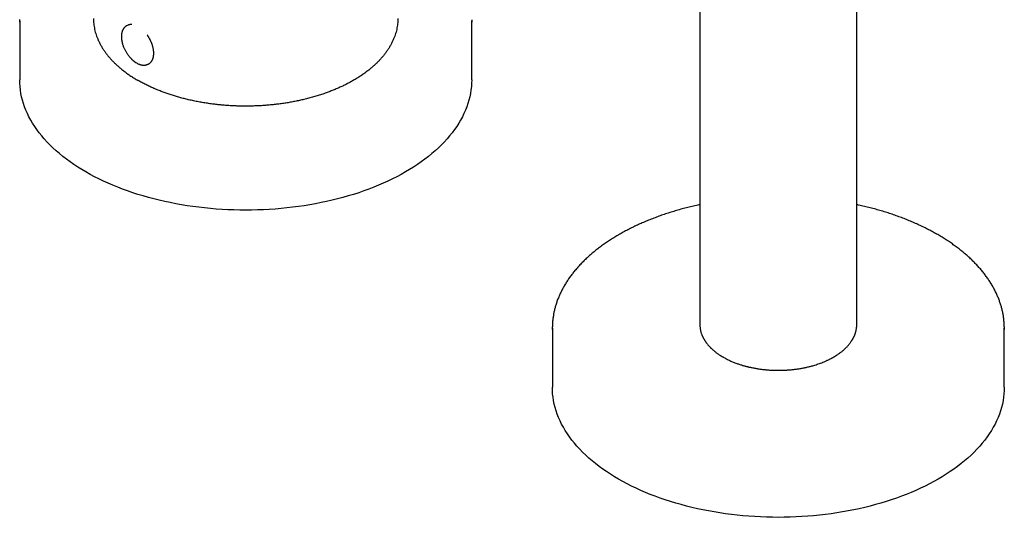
# Model space of a CAD drawing. Header units: millimetres. Extents: x 7 to 1076, y 12 to 702.
# Tile 8 of 24: x 919 to 1076, y 32 to 112. Entities that reach past the tile are written whole.
import ezdxf

# ---------------------------------------------------------------- set-up
doc = ezdxf.new("R2010")
doc.units = ezdxf.units.MM

msp = doc.modelspace()

# ---------------------------------------------------------------- linework, layer by layer
at = {"color": 7, "linetype": 'Continuous', "lineweight": 30}
for p, q in [((1052.75, 63.16), (1052.75, 213.89)), ((1027.75, 151.39), (1027.75, 63.16)), ((919.4, 111.57), (919.4, 102.18)), ((991.4, 102.18), (991.4, 111.57)), ((936.38, 110.76), (936.37, 110.75)), ((936.37, 110.75), (936.38, 110.76)), ((936.5, 110.82), (936.38, 110.76)), ((939.88, 104.69), (940, 104.76)), ((1052.75, 63.15), (1052.75, 63.16)), ((1004.25, 62.58), (1004.25, 53.19)), ((1076.25, 53.19), (1076.25, 62.58))]:
    msp.add_line(p, q, dxfattribs=at)
at = {"color": 7, "linetype": 'Continuous', "lineweight": 30, "flags": 128}
for points in [[(919.4, 111.35), (919.4, 111.57), (919.4, 111.77)], [(991.4, 111.76), (991.4, 111.57), (991.4, 111.35)], [(936.59, 110.87), (936.53, 110.84), (936.5, 110.82)], [(929.94, 87.48), (929.28, 87.87), (928.64, 88.27), (928.02, 88.68), (927.42, 89.1), (926.84, 89.53), (926.27, 89.96), (925.73, 90.41), (925.21, 90.86), (924.7, 91.32), (924.22, 91.79), (923.76, 92.26), (923.32, 92.74), (922.9, 93.23), (922.51, 93.73), (922.14, 94.23), (921.79, 94.73), (921.46, 95.24), (921.16, 95.76), (920.88, 96.28), (920.62, 96.8), (920.39, 97.33), (920.18, 97.86), (920, 98.39), (919.84, 98.93), (919.71, 99.47), (919.6, 100.01), (919.51, 100.55), (919.45, 101.09), (919.41, 101.63), (919.4, 102.18)], [(991.4, 102.18), (991.39, 101.63), (991.35, 101.09), (991.29, 100.55), (991.2, 100.01), (991.09, 99.47), (990.95, 98.93), (990.8, 98.39), (990.61, 97.86), (990.4, 97.33), (990.17, 96.8), (989.92, 96.28), (989.64, 95.76), (989.33, 95.24), (989.01, 94.73), (988.66, 94.23), (988.29, 93.73), (987.89, 93.23), (987.47, 92.74), (987.04, 92.26), (986.57, 91.79), (986.09, 91.32), (985.59, 90.86), (985.07, 90.41), (984.52, 89.96), (983.96, 89.53), (983.38, 89.1), (982.77, 88.68), (982.15, 88.27), (981.51, 87.87), (980.85, 87.48), (980.18, 87.1), (979.49, 86.73), (978.78, 86.38), (978.05, 86.03), (977.31, 85.69), (976.56, 85.36), (975.79, 85.05), (975.01, 84.75), (974.21, 84.46), (973.4, 84.18), (972.58, 83.91), (971.74, 83.66), (970.9, 83.42), (970.04, 83.19), (969.17, 82.98), (968.3, 82.78), (967.42, 82.59), (966.52, 82.41), (965.62, 82.25), (964.72, 82.1), (963.8, 81.97), (962.88, 81.85), (961.96, 81.74), (961.03, 81.65), (960.1, 81.57), (959.16, 81.51), (958.22, 81.46), (957.28, 81.42), (956.34, 81.4), (955.4, 81.4), (954.46, 81.4), (953.51, 81.42), (952.57, 81.46), (951.64, 81.51), (950.7, 81.57), (949.77, 81.65), (948.84, 81.74), (947.91, 81.85), (946.99, 81.97), (946.08, 82.1), (945.17, 82.25), (944.27, 82.41), (943.38, 82.59), (942.5, 82.78), (941.62, 82.98), (940.76, 83.19), (939.9, 83.42), (939.05, 83.66), (938.22, 83.91), (937.4, 84.18), (936.59, 84.46), (935.79, 84.75), (935.01, 85.05), (934.24, 85.36), (933.48, 85.69), (932.74, 86.03), (932.02, 86.38), (931.31, 86.73), (930.62, 87.1), (929.94, 87.48)], [(1004.25, 62.37), (1004.25, 62.58), (1004.25, 62.78)], [(1076.25, 62.78), (1076.25, 62.58), (1076.25, 62.37)], [(1014.79, 38.5), (1014.14, 38.89), (1013.5, 39.29), (1012.88, 39.7), (1012.27, 40.11), (1011.69, 40.54), (1011.13, 40.98), (1010.58, 41.42), (1010.06, 41.87), (1009.56, 42.33), (1009.07, 42.8), (1008.61, 43.28), (1008.17, 43.76), (1007.76, 44.25), (1007.36, 44.74), (1006.99, 45.24), (1006.64, 45.75), (1006.32, 46.26), (1006.01, 46.77), (1005.73, 47.29), (1005.48, 47.81), (1005.25, 48.34), (1005.04, 48.87), (1004.85, 49.41), (1004.69, 49.94), (1004.56, 50.48), (1004.45, 51.02), (1004.36, 51.56), (1004.3, 52.11), (1004.26, 52.65), (1004.25, 53.19)], [(1076.25, 53.19), (1076.24, 52.65), (1076.2, 52.11), (1076.14, 51.56), (1076.05, 51.02), (1075.94, 50.48), (1075.81, 49.94), (1075.65, 49.41), (1075.46, 48.87), (1075.26, 48.34), (1075.02, 47.81), (1074.77, 47.29), (1074.49, 46.77), (1074.19, 46.26), (1073.86, 45.75), (1073.51, 45.24), (1073.14, 44.74), (1072.74, 44.25), (1072.33, 43.76), (1071.89, 43.28), (1071.43, 42.8), (1070.95, 42.33), (1070.44, 41.87), (1069.92, 41.42), (1069.38, 40.98), (1068.81, 40.54), (1068.23, 40.11), (1067.63, 39.7), (1067, 39.29), (1066.36, 38.89), (1065.71, 38.5), (1065.03, 38.12), (1064.34, 37.75), (1063.63, 37.39), (1062.91, 37.04), (1062.17, 36.71), (1061.41, 36.38), (1060.64, 36.07), (1059.86, 35.76), (1059.06, 35.47), (1058.25, 35.2), (1057.43, 34.93), (1056.59, 34.68), (1055.75, 34.44), (1054.89, 34.21), (1054.03, 33.99), (1053.15, 33.79), (1052.27, 33.6), (1051.38, 33.43), (1050.48, 33.27), (1049.57, 33.12), (1048.65, 32.99), (1047.74, 32.87), (1046.81, 32.76), (1045.88, 32.67), (1044.95, 32.59), (1044.01, 32.53), (1043.08, 32.48), (1042.13, 32.44), (1041.19, 32.42), (1040.25, 32.41), (1039.31, 32.42), (1038.37, 32.44), (1037.43, 32.48), (1036.49, 32.53), (1035.55, 32.59), (1034.62, 32.67), (1033.69, 32.76), (1032.77, 32.87), (1031.85, 32.99), (1030.93, 33.12), (1030.03, 33.27), (1029.13, 33.43), (1028.23, 33.6), (1027.35, 33.79), (1026.47, 33.99), (1025.61, 34.21), (1024.75, 34.44), (1023.91, 34.68), (1023.07, 34.93), (1022.25, 35.2), (1021.44, 35.47), (1020.64, 35.76), (1019.86, 36.07), (1019.09, 36.38), (1018.34, 36.71), (1017.6, 37.04), (1016.87, 37.39), (1016.16, 37.75), (1015.47, 38.12), (1014.79, 38.5)]]:
    msp.add_lwpolyline(points, dxfattribs=at)
at = {"color": 7, "linetype": 'Continuous', "lineweight": 30}
msp.add_arc((939.42, 105.78), 1.17, 300.0012, 305.2922, dxfattribs=at)
for points, knots in [([(931.15, 111.98), (931.15, 111.83), (931.15, 111.54), (931.19, 111.1), (931.25, 110.66), (931.34, 110.22), (931.44, 109.79), (931.57, 109.35), (931.73, 108.91), (931.92, 108.45), (932.15, 107.99), (932.4, 107.52), (932.68, 107.07), (932.98, 106.63), (933.29, 106.21), (933.62, 105.82), (933.96, 105.42), (934.33, 105.04), (934.72, 104.66), (935.13, 104.29), (935.57, 103.91), (936.05, 103.53), (936.56, 103.15), (937.1, 102.78), (937.66, 102.42), (938.05, 102.19), (938.25, 102.08)], [0, 0, 0, 0, 0.04008, 0.080073, 0.12002, 0.159959, 0.19993, 0.239973, 0.280069, 0.324076, 0.36802, 0.411954, 0.455929, 0.499999, 0.540082, 0.580077, 0.620025, 0.659964, 0.699934, 0.739975, 0.78007, 0.824078, 0.868023, 0.911956, 0.955931, 1, 1, 1, 1]), ([(979.65, 111.98), (979.65, 111.98), (979.65, 111.83), (979.64, 111.54), (979.6, 111.1), (979.54, 110.66), (979.46, 110.22), (979.35, 109.79), (979.22, 109.35), (979.06, 108.91), (978.87, 108.45), (978.65, 107.99), (978.39, 107.52), (978.11, 107.07), (977.82, 106.63), (977.5, 106.21), (977.18, 105.82), (976.83, 105.42), (976.47, 105.04), (976.08, 104.66), (975.67, 104.29), (975.23, 103.91), (974.75, 103.53), (974.23, 103.15), (973.69, 102.78), (973.13, 102.42), (972.57, 102.09), (972, 101.77), (971.44, 101.47), (970.86, 101.19), (970.26, 100.91), (969.66, 100.65), (969.03, 100.4), (968.37, 100.15), (967.68, 99.9), (966.95, 99.66), (966.21, 99.44), (965.45, 99.23), (964.7, 99.05), (963.97, 98.88), (963.25, 98.73), (962.53, 98.59), (961.8, 98.47), (961.06, 98.36), (960.32, 98.27), (959.54, 98.18), (958.74, 98.11), (957.91, 98.05), (957.07, 98.01), (956.24, 97.98), (955.42, 97.97), (954.64, 97.98), (953.87, 98), (953.12, 98.04), (952.36, 98.09), (951.61, 98.15), (950.85, 98.22), (950.08, 98.32), (949.29, 98.43), (948.49, 98.56), (947.69, 98.7), (946.9, 98.86), (946.14, 99.04), (945.42, 99.22), (944.73, 99.4), (944.05, 99.6), (943.38, 99.81), (942.73, 100.04), (942.08, 100.27), (941.43, 100.53), (940.77, 100.81), (940.11, 101.1), (939.47, 101.42), (938.85, 101.74), (938.45, 101.96), (938.25, 102.08)], [0, 0, 0, 0, 0.000001, 0.013356, 0.026683, 0.039998, 0.053311, 0.066638, 0.07999, 0.093354, 0.10802, 0.122667, 0.137312, 0.151973, 0.166668, 0.180024, 0.193352, 0.206667, 0.219981, 0.233307, 0.246658, 0.260022, 0.274688, 0.289335, 0.30398, 0.318641, 0.333334, 0.346689, 0.360016, 0.373331, 0.386644, 0.399971, 0.413324, 0.426687, 0.441354, 0.456001, 0.470646, 0.485307, 0.500001, 0.513358, 0.526687, 0.540002, 0.553315, 0.566641, 0.579992, 0.593354, 0.60802, 0.622666, 0.637311, 0.651972, 0.666667, 0.680023, 0.693351, 0.706665, 0.719979, 0.733305, 0.746657, 0.76002, 0.774685, 0.789332, 0.803977, 0.818638, 0.833333, 0.84669, 0.860018, 0.873333, 0.886647, 0.899973, 0.913324, 0.926688, 0.941356, 0.956003, 0.970648, 0.985308, 1, 1, 1, 1]), ([(936.37, 110.75), (936.34, 110.73), (936.28, 110.69), (936.2, 110.63), (936.13, 110.57), (936.08, 110.51), (936.03, 110.46), (936, 110.43), (935.98, 110.4), (935.97, 110.38), (935.95, 110.36), (935.94, 110.34), (935.92, 110.31), (935.9, 110.28), (935.87, 110.24), (935.85, 110.2), (935.83, 110.15), (935.8, 110.09), (935.77, 110.03), (935.75, 109.97), (935.72, 109.9), (935.7, 109.84), (935.69, 109.79), (935.68, 109.75), (935.67, 109.72), (935.66, 109.67), (935.65, 109.6), (935.63, 109.5), (935.62, 109.4), (935.61, 109.27), (935.6, 109.13), (935.6, 108.99), (935.61, 108.87), (935.61, 108.76), (935.62, 108.66), (935.64, 108.56), (935.65, 108.48), (935.66, 108.42), (935.67, 108.37), (935.67, 108.34), (935.68, 108.31), (935.69, 108.27), (935.69, 108.24), (935.71, 108.18), (935.72, 108.12), (935.74, 108.03), (935.78, 107.9), (935.83, 107.73), (935.91, 107.52), (935.99, 107.31), (936.08, 107.11), (936.18, 106.92), (936.28, 106.72), (936.39, 106.54), (936.5, 106.36), (936.61, 106.2), (936.72, 106.05), (936.83, 105.92), (936.94, 105.79), (937.04, 105.67), (937.14, 105.56), (937.23, 105.48), (937.29, 105.42), (937.33, 105.38), (937.36, 105.35), (937.4, 105.32), (937.45, 105.28), (937.51, 105.23), (937.58, 105.17), (937.7, 105.07), (937.88, 104.95), (938.07, 104.84), (938.23, 104.75), (938.36, 104.69), (938.48, 104.65), (938.6, 104.61), (938.71, 104.57), (938.81, 104.55), (938.91, 104.53), (939.02, 104.52), (939.13, 104.51), (939.25, 104.51), (939.36, 104.52), (939.45, 104.54), (939.53, 104.55), (939.62, 104.58), (939.7, 104.61), (939.79, 104.64), (939.85, 104.68), (939.88, 104.69)], [0, 0, 0, 0, 0.015818, 0.0312, 0.044482, 0.055664, 0.06475, 0.071385, 0.076169, 0.079419, 0.082666, 0.086114, 0.090932, 0.096091, 0.101955, 0.108196, 0.115387, 0.123526, 0.132612, 0.142511, 0.151407, 0.159616, 0.165767, 0.17014, 0.17453, 0.179262, 0.189551, 0.201179, 0.213353, 0.227537, 0.243726, 0.261913, 0.273136, 0.284999, 0.296303, 0.306046, 0.314228, 0.320854, 0.325634, 0.329061, 0.331913, 0.335242, 0.339053, 0.343346, 0.351065, 0.359974, 0.370054, 0.390033, 0.411667, 0.434955, 0.45351, 0.472997, 0.493417, 0.514769, 0.532525, 0.550879, 0.568822, 0.585232, 0.600109, 0.616548, 0.630591, 0.642237, 0.651485, 0.656145, 0.659917, 0.664637, 0.671011, 0.679041, 0.688691, 0.698897, 0.727308, 0.7562, 0.77254, 0.788717, 0.804731, 0.820217, 0.834245, 0.846784, 0.859617, 0.873907, 0.889147, 0.905019, 0.920728, 0.934955, 0.945897, 0.958497, 0.972893, 0.987232, 1, 1, 1, 1]), ([(937.25, 110.99), (937.23, 111), (937.17, 111), (937.08, 111), (936.98, 110.99), (936.89, 110.97), (936.8, 110.95), (936.71, 110.92), (936.64, 110.9), (936.61, 110.88), (936.6, 110.88)], [0, 0, 0, 0, 0.100317, 0.245464, 0.390156, 0.534366, 0.678091, 0.821361, 0.964238, 1, 1, 1, 1]), ([(940.1, 104.82), (940.11, 104.83), (940.14, 104.86), (940.2, 104.9), (940.27, 104.97), (940.33, 105.03), (940.39, 105.11), (940.45, 105.19), (940.5, 105.27), (940.54, 105.36), (940.59, 105.46), (940.62, 105.56), (940.66, 105.66), (940.69, 105.77), (940.71, 105.88), (940.73, 106), (940.74, 106.12), (940.75, 106.24), (940.76, 106.36), (940.75, 106.49), (940.75, 106.62), (940.74, 106.75), (940.72, 106.89), (940.7, 107.02), (940.68, 107.16), (940.65, 107.3), (940.61, 107.44), (940.57, 107.58), (940.53, 107.72), (940.48, 107.86), (940.43, 108), (940.37, 108.14), (940.31, 108.28), (940.25, 108.42), (940.18, 108.56), (940.11, 108.7), (940.03, 108.83), (939.96, 108.96), (939.87, 109.09), (939.79, 109.22), (939.74, 109.29), (939.71, 109.33)], [0, 0, 0, 0, 0.009998, 0.035535, 0.061104, 0.086724, 0.112412, 0.138179, 0.164028, 0.189961, 0.215972, 0.242054, 0.268197, 0.29439, 0.320622, 0.346884, 0.373166, 0.399462, 0.425765, 0.45207, 0.478373, 0.504671, 0.530962, 0.557246, 0.583523, 0.609791, 0.636051, 0.662304, 0.68855, 0.714789, 0.741022, 0.76725, 0.793474, 0.819695, 0.845912, 0.872128, 0.898343, 0.924558, 0.950774, 0.976991, 1, 1, 1, 1]), ([(1027.75, 82.28), (1027.64, 82.25), (1027.38, 82.2), (1026.97, 82.1), (1026.51, 81.99), (1026.05, 81.88), (1025.6, 81.77), (1025.15, 81.65), (1024.7, 81.53), (1024.26, 81.4), (1023.82, 81.27), (1023.38, 81.14), (1022.94, 81), (1022.51, 80.86), (1022.08, 80.72), (1021.66, 80.57), (1021.23, 80.42), (1020.82, 80.27), (1020.4, 80.11), (1019.99, 79.95), (1019.58, 79.79), (1019.18, 79.62), (1018.78, 79.45), (1018.38, 79.28), (1017.99, 79.1), (1017.61, 78.92), (1017.22, 78.74), (1016.85, 78.55), (1016.47, 78.36), (1016.1, 78.17), (1015.74, 77.98), (1015.38, 77.78), (1015.1, 77.62), (1014.94, 77.53), (1014.9, 77.51)], [0, 0, 0, 0, 0.02244, 0.054629, 0.086821, 0.119013, 0.151207, 0.183402, 0.215599, 0.247797, 0.279996, 0.312198, 0.3444, 0.376605, 0.408811, 0.441018, 0.473228, 0.505439, 0.537652, 0.569866, 0.602082, 0.6343, 0.666519, 0.69874, 0.730963, 0.763187, 0.795413, 0.827641, 0.85987, 0.8921, 0.924332, 0.956565, 0.988798, 1, 1, 1, 1]), ([(1076.25, 62.79), (1076.25, 62.79), (1076.25, 62.9), (1076.24, 63.09), (1076.23, 63.38), (1076.2, 63.67), (1076.17, 63.96), (1076.14, 64.25), (1076.1, 64.54), (1076.05, 64.83), (1075.99, 65.11), (1075.93, 65.4), (1075.86, 65.69), (1075.78, 65.97), (1075.7, 66.26), (1075.61, 66.54), (1075.51, 66.83), (1075.41, 67.11), (1075.3, 67.39), (1075.19, 67.67), (1075.06, 67.95), (1074.93, 68.23), (1074.8, 68.51), (1074.65, 68.79), (1074.5, 69.07), (1074.35, 69.34), (1074.19, 69.61), (1074.02, 69.89), (1073.84, 70.16), (1073.66, 70.43), (1073.47, 70.69), (1073.28, 70.96), (1073.08, 71.23), (1072.87, 71.49), (1072.66, 71.75), (1072.44, 72.01), (1072.21, 72.27), (1071.98, 72.52), (1071.74, 72.78), (1071.5, 73.03), (1071.25, 73.28), (1071, 73.53), (1070.74, 73.78), (1070.47, 74.02), (1070.2, 74.26), (1069.92, 74.5), (1069.63, 74.74), (1069.35, 74.97), (1069.05, 75.2), (1068.75, 75.43), (1068.44, 75.66), (1068.13, 75.89), (1067.82, 76.11), (1067.5, 76.33), (1067.17, 76.55), (1066.84, 76.76), (1066.5, 76.97), (1066.16, 77.18), (1065.81, 77.39), (1065.46, 77.59), (1065.1, 77.79), (1064.74, 77.99), (1064.38, 78.18), (1064.01, 78.37), (1063.63, 78.56), (1063.26, 78.75), (1062.87, 78.93), (1062.49, 79.11), (1062.09, 79.29), (1061.7, 79.46), (1061.3, 79.63), (1060.9, 79.8), (1060.49, 79.96), (1060.08, 80.12), (1059.66, 80.28), (1059.24, 80.43), (1058.82, 80.58), (1058.4, 80.73), (1057.97, 80.87), (1057.53, 81.01), (1057.1, 81.15), (1056.66, 81.28), (1056.22, 81.41), (1055.77, 81.53), (1055.33, 81.66), (1054.88, 81.77), (1054.42, 81.89), (1053.97, 82), (1053.51, 82.11), (1053.1, 82.2), (1052.85, 82.25), (1052.75, 82.28)], [0, 0, 0, 0, 0.000783, 0.012059, 0.023334, 0.034611, 0.045889, 0.057169, 0.068451, 0.079737, 0.091025, 0.102318, 0.113615, 0.124916, 0.136222, 0.147534, 0.158851, 0.170173, 0.181501, 0.192835, 0.204175, 0.215521, 0.226873, 0.238231, 0.249595, 0.260964, 0.272339, 0.283719, 0.295105, 0.306496, 0.317891, 0.329291, 0.340696, 0.352105, 0.363517, 0.374934, 0.386353, 0.397776, 0.409202, 0.420631, 0.432062, 0.443496, 0.454931, 0.466369, 0.477808, 0.489248, 0.50069, 0.512133, 0.523577, 0.535022, 0.546468, 0.557914, 0.569361, 0.580808, 0.592255, 0.603702, 0.61515, 0.626597, 0.638044, 0.649492, 0.660939, 0.672385, 0.683831, 0.695277, 0.706723, 0.718168, 0.729613, 0.741057, 0.752501, 0.763944, 0.775386, 0.786828, 0.79827, 0.809711, 0.821151, 0.832591, 0.84403, 0.855469, 0.866907, 0.878344, 0.889781, 0.901218, 0.912653, 0.924089, 0.935524, 0.946958, 0.958392, 0.969825, 0.981258, 0.99269, 1, 1, 1, 1]), ([(1014.9, 77.51), (1014.84, 77.47), (1014.66, 77.37), (1014.37, 77.2), (1014.02, 76.99), (1013.69, 76.77), (1013.36, 76.56), (1013.03, 76.34), (1012.71, 76.12), (1012.39, 75.9), (1012.08, 75.68), (1011.77, 75.45), (1011.47, 75.22), (1011.18, 74.99), (1010.89, 74.75), (1010.6, 74.52), (1010.32, 74.28), (1010.05, 74.03), (1009.78, 73.79), (1009.52, 73.54), (1009.27, 73.3), (1009.02, 73.05), (1008.77, 72.79), (1008.53, 72.54), (1008.3, 72.28), (1008.08, 72.03), (1007.86, 71.77), (1007.64, 71.5), (1007.44, 71.24), (1007.23, 70.98), (1007.04, 70.71), (1006.85, 70.44), (1006.67, 70.17), (1006.49, 69.9), (1006.32, 69.63), (1006.16, 69.35), (1006, 69.08), (1005.86, 68.8), (1005.71, 68.52), (1005.58, 68.25), (1005.45, 67.97), (1005.32, 67.69), (1005.21, 67.4), (1005.09, 67.12), (1004.99, 66.84), (1004.89, 66.55), (1004.8, 66.27), (1004.72, 65.98), (1004.64, 65.7), (1004.58, 65.41), (1004.51, 65.12), (1004.46, 64.84), (1004.41, 64.55), (1004.36, 64.26), (1004.33, 63.97), (1004.3, 63.68), (1004.28, 63.39), (1004.26, 63.1), (1004.25, 62.9), (1004.25, 62.8), (1004.25, 62.79)], [0, 0, 0, 0, 0.009356, 0.02711, 0.044865, 0.062621, 0.080376, 0.098132, 0.115887, 0.133643, 0.151398, 0.169153, 0.186907, 0.20466, 0.222412, 0.240163, 0.257912, 0.27566, 0.293405, 0.311149, 0.328889, 0.346627, 0.364362, 0.382093, 0.399821, 0.417544, 0.435263, 0.452977, 0.470685, 0.488388, 0.506085, 0.523775, 0.541458, 0.559134, 0.576803, 0.594464, 0.612116, 0.629761, 0.647396, 0.665022, 0.68264, 0.700248, 0.717847, 0.735436, 0.753016, 0.770587, 0.788149, 0.805702, 0.823246, 0.840782, 0.858311, 0.875832, 0.893346, 0.910855, 0.928358, 0.945856, 0.96335, 0.980841, 0.998329, 1, 1, 1, 1]), ([(1027.75, 63.14), (1027.75, 63.11), (1027.75, 63.04), (1027.76, 62.94), (1027.77, 62.81), (1027.78, 62.68), (1027.8, 62.54), (1027.82, 62.39), (1027.85, 62.22), (1027.9, 62.04), (1027.95, 61.84), (1028.01, 61.66), (1028.07, 61.5), (1028.13, 61.37), (1028.17, 61.27), (1028.22, 61.17), (1028.26, 61.09), (1028.29, 61.02), (1028.33, 60.96), (1028.35, 60.91), (1028.38, 60.87), (1028.4, 60.82), (1028.43, 60.77), (1028.48, 60.7), (1028.53, 60.62), (1028.58, 60.53), (1028.65, 60.42), (1028.74, 60.3), (1028.85, 60.15), (1028.97, 60.01), (1029.08, 59.87), (1029.19, 59.75), (1029.29, 59.64), (1029.38, 59.54), (1029.47, 59.45), (1029.56, 59.36), (1029.66, 59.27), (1029.77, 59.16), (1029.9, 59.06), (1030.03, 58.95), (1030.16, 58.83), (1030.31, 58.72), (1030.47, 58.6), (1030.62, 58.49), (1030.77, 58.39), (1030.9, 58.3), (1031.01, 58.23), (1031.1, 58.17), (1031.19, 58.12), (1031.27, 58.07), (1031.35, 58.02), (1031.45, 57.96), (1031.52, 57.92), (1031.56, 57.9)], [0, 0, 0, 0, 0.014479, 0.032494, 0.052394, 0.074182, 0.097862, 0.123435, 0.150396, 0.186281, 0.220434, 0.252853, 0.28354, 0.30254, 0.320809, 0.338235, 0.353615, 0.366625, 0.377267, 0.385541, 0.391821, 0.400048, 0.410389, 0.422843, 0.437411, 0.454091, 0.472883, 0.493683, 0.524138, 0.552333, 0.578267, 0.601942, 0.623359, 0.642518, 0.65879, 0.676154, 0.69535, 0.716379, 0.739239, 0.761609, 0.785492, 0.810886, 0.83722, 0.861916, 0.884663, 0.905461, 0.920436, 0.934208, 0.946779, 0.958148, 0.969667, 0.983606, 1, 1, 1, 1]), ([(1031.56, 57.9), (1031.66, 57.85), (1031.85, 57.74), (1032.13, 57.6), (1032.41, 57.46), (1032.68, 57.34), (1032.94, 57.23), (1033.21, 57.12), (1033.49, 57.01), (1033.76, 56.91), (1034.02, 56.82), (1034.25, 56.74), (1034.47, 56.68), (1034.65, 56.62), (1034.83, 56.57), (1034.99, 56.53), (1035.16, 56.48), (1035.32, 56.44), (1035.49, 56.4), (1035.78, 56.33), (1036.19, 56.25), (1036.73, 56.15), (1037.29, 56.06), (1037.85, 55.99), (1038.42, 55.93), (1038.99, 55.89), (1039.57, 55.86), (1040.15, 55.85), (1040.72, 55.86), (1041.3, 55.88), (1041.87, 55.91), (1042.44, 55.97), (1043.01, 56.03), (1043.57, 56.11), (1044.12, 56.21), (1044.67, 56.32), (1045.2, 56.45), (1045.67, 56.57), (1046.08, 56.69), (1046.44, 56.81), (1046.8, 56.93), (1047.17, 57.07), (1047.49, 57.19), (1047.75, 57.31), (1047.95, 57.4), (1048.15, 57.49), (1048.32, 57.57), (1048.49, 57.66), (1048.64, 57.73), (1048.76, 57.8), (1048.86, 57.85), (1048.94, 57.9), (1049.01, 57.94), (1049.08, 57.98), (1049.14, 58.01), (1049.2, 58.05), (1049.27, 58.09), (1049.36, 58.15), (1049.47, 58.22), (1049.59, 58.29), (1049.71, 58.37), (1049.86, 58.48), (1050.03, 58.6), (1050.21, 58.74), (1050.4, 58.88), (1050.58, 59.03), (1050.76, 59.19), (1050.93, 59.35), (1051.11, 59.53), (1051.28, 59.71), (1051.43, 59.88), (1051.57, 60.05), (1051.7, 60.21), (1051.8, 60.35), (1051.88, 60.48), (1051.95, 60.58), (1052.02, 60.69), (1052.08, 60.78), (1052.12, 60.87), (1052.16, 60.93), (1052.19, 60.99), (1052.22, 61.05), (1052.26, 61.12), (1052.3, 61.2), (1052.35, 61.3), (1052.4, 61.42), (1052.45, 61.54), (1052.49, 61.67), (1052.53, 61.79), (1052.57, 61.91), (1052.6, 62.02), (1052.64, 62.17), (1052.67, 62.34), (1052.71, 62.54), (1052.72, 62.7), (1052.74, 62.82), (1052.74, 62.9), (1052.75, 62.97), (1052.75, 63.04), (1052.75, 63.1), (1052.75, 63.14), (1052.75, 63.16)], [0, 0, 0, 0, 0.013528, 0.02649, 0.038887, 0.050719, 0.061984, 0.072683, 0.084566, 0.095663, 0.105974, 0.1155, 0.123341, 0.130557, 0.137147, 0.143319, 0.149509, 0.155731, 0.161985, 0.168271, 0.187513, 0.207049, 0.226815, 0.246598, 0.266379, 0.28616, 0.30594, 0.32572, 0.3455, 0.36528, 0.385061, 0.404842, 0.424625, 0.444409, 0.464194, 0.483982, 0.503771, 0.523563, 0.537072, 0.551065, 0.565545, 0.580513, 0.595968, 0.604855, 0.61385, 0.622414, 0.630394, 0.637789, 0.644599, 0.650824, 0.654905, 0.658688, 0.662162, 0.665317, 0.668153, 0.671004, 0.674486, 0.67906, 0.684414, 0.690548, 0.697133, 0.703823, 0.713972, 0.724355, 0.73497, 0.745819, 0.756825, 0.767461, 0.78032, 0.792418, 0.803756, 0.814333, 0.824443, 0.834549, 0.84122, 0.847893, 0.854567, 0.861041, 0.865545, 0.869505, 0.872918, 0.876015, 0.880348, 0.885605, 0.891787, 0.898892, 0.906921, 0.913879, 0.92113, 0.92821, 0.935113, 0.941839, 0.95409, 0.965704, 0.97668, 0.981929, 0.986791, 0.991024, 0.99463, 0.997619, 1, 1, 1, 1])]:
    msp.add_open_spline(points, degree=3, knots=knots, dxfattribs=at)

doc.saveas('drawing.dxf')
